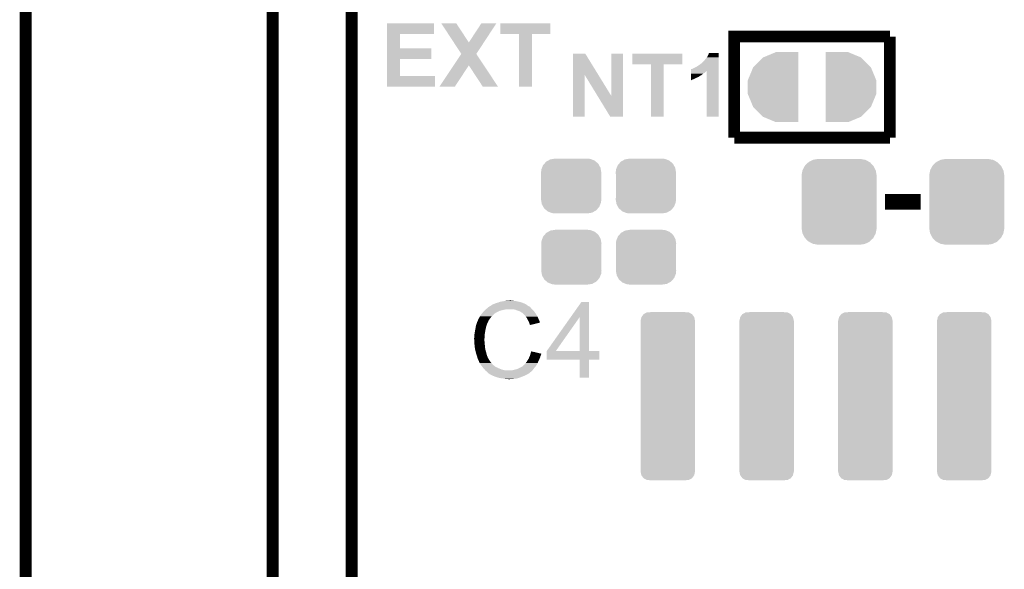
# Model space of a CAD drawing. Extents: x -1.3 to 24.2, y -3.9 to 53.4.
# Tile 28 of 31: x -1.3 to 11.3, y 38.7 to 45.8. Entities that reach past the tile are written whole.
import ezdxf

# ---------------------------------------------------------------- set-up
doc = ezdxf.new("R2010")
doc.units = 0
doc.layers.get('0').update_dxf_attribs({"linetype": 'CONTINUOUS'})
for name, color, linetype in [('RS485_ISOLATOR_5_CLICK_V100_GKO', 10, 'CONTINUOUS'), ('RS485_ISOLATOR_5_CLICK_V100_GTO', 9, 'CONTINUOUS'), ('RS485_ISOLATOR_5_CLICK_V100_GTS', 11, 'CONTINUOUS')]:
    doc.layers.add(name, color=color, linetype=linetype)

# ---------------------------------------------------------------- blocks, each defined once
blk = doc.blocks.new('CUSTOM_37')
for points in [[(-0.437866, 0.466866), (-0.39557, 0.507216), (0.436224, 0.466866), (0.397276, 0.507216)], [(-0.39557, 0.507216), (-0.39008, 0.512452), (0.397276, 0.507216), (0.3876, 0.512452)], [(-0.39008, 0.512452), (-0.336512, 0.538644), (0.3876, 0.512452), (0.339192, 0.538644)], [(-0.336512, 0.538644), (-0.330752, 0.54146), (0.339192, 0.538644), (0.324464, 0.54146)], [(-0.330752, 0.54146), (-0.266332, 0.551046), (0.324464, 0.54146), (0.274326, 0.551046)], [(-0.266332, 0.551046), (-0.26543, 0.55118), (0.274326, 0.551046), (0.26543, 0.55118)], [(-0.482418, 0.344176), (-0.4713, 0.400542), (0.481224, 0.344176), (0.472498, 0.400542)], [(-0.4713, 0.400542), (-0.469636, 0.408968), (0.472498, 0.400542), (0.468318, 0.408968)], [(-0.469636, 0.408968), (-0.4418, 0.4597), (0.468318, 0.408968), (0.44314, 0.4597)], [(-0.4418, 0.4597), (-0.437866, 0.466866), (0.44314, 0.4597), (0.436224, 0.466866)], [(-0.4826, 0.33528), (-0.482418, 0.344176), (0.4826, 0.33528), (0.481224, 0.344176)], [(-0.48133, 0.311898), (-0.4826, 0.33528), (0.48133, 0.311898), (0.4826, 0.33528)], [(-0.48133, 0.311896), (-0.48133, 0.311898), (0.48133, 0.311896), (0.48133, 0.311898)], [(-0.48133, -0.311896), (-0.48133, 0.311896), (0.48133, -0.311896), (0.48133, 0.311896)], [(-0.4826, -0.33528), (-0.481332, -0.311898), (0.4826, -0.33528), (0.48133, -0.311898)], [(-0.481222, -0.344176), (-0.4826, -0.33528), (0.482418, -0.344176), (0.4826, -0.33528)], [(-0.481332, -0.311898), (-0.48133, -0.311896), (0.48133, -0.311898), (0.48133, -0.311896)], [(-0.472498, -0.400542), (-0.481222, -0.344176), (0.471298, -0.400542), (0.482418, -0.344176)], [(-0.468316, -0.408968), (-0.472498, -0.400542), (0.469636, -0.408968), (0.471298, -0.400542)], [(-0.44314, -0.4597), (-0.468316, -0.408968), (0.441798, -0.4597), (0.469636, -0.408968)], [(-0.436222, -0.466866), (-0.44314, -0.4597), (0.437866, -0.466866), (0.441798, -0.4597)], [(-0.397276, -0.507216), (-0.436222, -0.466866), (0.395568, -0.507216), (0.437866, -0.466866)], [(-0.387598, -0.512452), (-0.397276, -0.507216), (0.39008, -0.512452), (0.395568, -0.507216)], [(-0.339192, -0.538644), (-0.387598, -0.512452), (0.33651, -0.538644), (0.39008, -0.512452)], [(-0.324462, -0.54146), (-0.339192, -0.538644), (0.330752, -0.54146), (0.33651, -0.538644)], [(-0.274326, -0.551046), (-0.324462, -0.54146), (0.26633, -0.551046), (0.330752, -0.54146)], [(-0.26543, -0.55118), (-0.274326, -0.551046), (0.26543, -0.55118), (0.26633, -0.551046)]]:
    blk.add_solid(points)
blk = doc.blocks.new('CUSTOM_71')
for points in [[(-0.37475, 0.234078), (-0.360486, 0.26887), (0.377262, 0.234078), (0.357822, 0.26887)], [(-0.360486, 0.26887), (-0.34504, 0.286174), (0.357822, 0.26887), (0.348152, 0.286174)], [(-0.34504, 0.286174), (-0.320744, 0.31339), (0.348152, 0.286174), (0.317222, 0.31339)], [(-0.320744, 0.31339), (-0.298526, 0.325596), (0.317222, 0.31339), (0.30335, 0.325596)], [(-0.298526, 0.325596), (-0.268438, 0.342124), (0.30335, 0.325596), (0.2622, 0.342124)], [(-0.268438, 0.342124), (-0.233628, 0.347838), (0.2622, 0.342124), (0.247972, 0.347838)], [(-0.233628, 0.347838), (-0.20955, 0.35179), (0.247972, 0.347838), (0.20955, 0.35179)], [(-0.38735, 0.17526), (-0.383124, 0.213652), (0.38735, 0.17526), (0.380766, 0.213652)], [(-0.38608, 0.154124), (-0.38735, 0.17526), (0.38608, 0.154124), (0.38735, 0.17526)], [(-0.38608, -0.154124), (-0.38608, 0.154124), (0.38608, -0.154124), (0.38608, 0.154124)], [(-0.383124, 0.213652), (-0.37475, 0.234078), (0.380766, 0.213652), (0.377262, 0.234078)], [(-0.38735, -0.17526), (-0.38608, -0.154124), (0.38735, -0.17526), (0.38608, -0.154124)], [(-0.380764, -0.213652), (-0.38735, -0.17526), (0.383124, -0.213652), (0.38735, -0.17526)], [(-0.377262, -0.234078), (-0.380764, -0.213652), (0.374748, -0.234078), (0.383124, -0.213652)], [(-0.35782, -0.26887), (-0.377262, -0.234078), (0.360486, -0.26887), (0.374748, -0.234078)], [(-0.348152, -0.286174), (-0.35782, -0.26887), (0.345038, -0.286174), (0.360486, -0.26887)], [(-0.31722, -0.31339), (-0.348152, -0.286174), (0.320744, -0.31339), (0.345038, -0.286174)], [(-0.30335, -0.325596), (-0.31722, -0.31339), (0.298524, -0.325596), (0.320744, -0.31339)], [(-0.262198, -0.342124), (-0.30335, -0.325596), (0.268438, -0.342124), (0.298524, -0.325596)], [(-0.247972, -0.347838), (-0.262198, -0.342124), (0.233626, -0.347838), (0.268438, -0.342124)], [(-0.20955, -0.35179), (-0.247972, -0.347838), (0.20955, -0.35179), (0.233626, -0.347838)]]:
    blk.add_solid(points)
blk = doc.blocks.new('CUSTOM_74')
for points in [[(-0.34925, 0.97028), (-0.339114, 1.016306), (0.34925, 0.97028), (0.339204, 1.016306)], [(-0.339114, 1.016306), (-0.339028, 1.016694), (0.339204, 1.016306), (0.338914, 1.016694)], [(-0.339028, 1.016694), (-0.31079, 1.053966), (0.338914, 1.016694), (0.310898, 1.053966)], [(-0.31079, 1.053966), (-0.310578, 1.054244), (0.310898, 1.053966), (0.310386, 1.054244)], [(-0.310578, 1.054244), (-0.269296, 1.07641), (0.310386, 1.054244), (0.269478, 1.07641)], [(-0.269296, 1.07641), (-0.269072, 1.07653), (0.269478, 1.07641), (0.267638, 1.07653)], [(-0.269072, 1.07653), (-0.222056, 1.0795), (0.267638, 1.07653), (0.222056, 1.0795)], [(-0.35052, -0.97028), (-0.35052, 0.97028), (0.35052, -0.97028), (0.35052, 0.97028)], [(-0.339204, -1.016306), (-0.34925, -0.97028), (0.339112, -1.016306), (0.34925, -0.97028)], [(-0.338912, -1.016692), (-0.339204, -1.016306), (0.339028, -1.016692), (0.339112, -1.016306)], [(-0.3109, -1.053964), (-0.338912, -1.016692), (0.310788, -1.053964), (0.339028, -1.016692)], [(-0.310386, -1.054242), (-0.3109, -1.053964), (0.310578, -1.054242), (0.310788, -1.053964)], [(-0.26948, -1.07641), (-0.310386, -1.054242), (0.26929, -1.07641), (0.310578, -1.054242)], [(-0.267668, -1.076528), (-0.26948, -1.07641), (0.269072, -1.076528), (0.26929, -1.07641)], [(-0.222056, -1.0795), (-0.267668, -1.076528), (0.222056, -1.0795), (0.269072, -1.076528)]]:
    blk.add_solid(points)

msp = doc.modelspace()

# ---------------------------------------------------------------- linework, layer by layer
at = {"layer": 'RS485_ISOLATOR_5_CLICK_V100_GKO', "const_width": 0.1524}
for points in [[(1.905, 24.80056), (1.905, 53.34)], [(2.921, 25.4), (2.921, 53.34)], [(-1.27, -3.81), (-1.27, 51.054)]]:
    msp.add_lwpolyline(points, dxfattribs=at)
at = {"layer": 'RS485_ISOLATOR_5_CLICK_V100_GTO'}
for points, const_width in [([(7.83844, 44.28236), (7.83844, 45.58284), (9.83996, 45.58284)], 0.1524), ([(9.83996, 44.28236), (9.83996, 45.58284)], 0.1524), ([(7.83844, 44.28236), (9.83996, 44.28236)], 0.1524), ([(9.779, 43.4594), (10.2362, 43.4594)], 0.2032)]:
    msp.add_lwpolyline(points, dxfattribs=dict(at, const_width=const_width))
for points in [[(3.375678, 45.61332), (3.37568, 45.750458), (3.977618, 45.61332), (3.97764, 45.750458)], [(3.37568, 45.750458), (3.375682, 45.75048), (3.97764, 45.750458), (3.375682, 45.75048)], [(4.07421, 45.75047), (4.074202, 45.75048), (4.267204, 45.75047), (4.074202, 45.75048)], [(4.23408, 45.506668), (4.07421, 45.75047), (4.427238, 45.506668), (4.267204, 45.75047)], [(4.427238, 45.506668), (4.587226, 45.750446), (4.620386, 45.506668), (4.780256, 45.750446)], [(4.587226, 45.750446), (4.58725, 45.75048), (4.780256, 45.750446), (4.58725, 45.75048)], [(4.83108, 45.613342), (4.8311, 45.750458), (5.476218, 45.613342), (5.47624, 45.750458)], [(4.8311, 45.750458), (4.831102, 45.75048), (5.47624, 45.750458), (4.831102, 45.75048)], [(3.375672, 45.43298), (3.375678, 45.613298), (3.540782, 45.43298), (3.54076, 45.613298)], [(3.375678, 45.613298), (3.375678, 45.61332), (3.54076, 45.613298), (3.977618, 45.61332)], [(5.072358, 45.61332), (4.83108, 45.613342), (5.476218, 45.61332), (5.476218, 45.613342)], [(5.07236, 45.613298), (5.072358, 45.61332), (5.23748, 45.613298), (5.476218, 45.61332)], [(5.07238, 44.937702), (5.07236, 45.613298), (5.237458, 44.937702), (5.23748, 45.613298)], [(4.330692, 45.359332), (4.23408, 45.506668), (4.523764, 45.359332), (4.620386, 45.506668)], [(3.375668, 45.29582), (3.375672, 45.432958), (3.947138, 45.29582), (3.94716, 45.432958)], [(3.375672, 45.432958), (3.375672, 45.43298), (3.94716, 45.432958), (3.540782, 45.43298)], [(4.23216, 45.211972), (4.330674, 45.359306), (4.621366, 45.211972), (4.523748, 45.359306)], [(4.330674, 45.359306), (4.330692, 45.359332), (4.523748, 45.359306), (4.523764, 45.359332)], [(5.765814, 45.08746), (5.76582, 45.36439), (6.093828, 45.08746), (5.923284, 45.36439)], [(5.76582, 45.36439), (5.765822, 45.3644), (5.923284, 45.36439), (5.765822, 45.3644)], [(6.2611, 44.815838), (6.26112, 45.364378), (6.410944, 44.815838), (6.41096, 45.364378)], [(6.26112, 45.364378), (6.261122, 45.3644), (6.41096, 45.364378), (6.261122, 45.3644)], [(6.5278, 45.227262), (6.52782, 45.364378), (7.170398, 45.227262), (7.17042, 45.364378)], [(6.52782, 45.364378), (6.527822, 45.3644), (7.17042, 45.364378), (6.527822, 45.3644)], [(7.47014, 45.293278), (7.487922, 45.316142), (7.640316, 45.293278), (7.640318, 45.316142)], [(7.487922, 45.316142), (7.50316, 45.34154), (7.640318, 45.316142), (7.640318, 45.34154)], [(7.50316, 45.34154), (7.513326, 45.369458), (7.640318, 45.34154), (7.64032, 45.369458)], [(7.513326, 45.369458), (7.513336, 45.36948), (7.64032, 45.369458), (7.513336, 45.36948)], [(3.375662, 45.07484), (3.375668, 45.295798), (3.540782, 45.07484), (3.54076, 45.295798)], [(3.375668, 45.295798), (3.375668, 45.29582), (3.54076, 45.295798), (3.947138, 45.29582)], [(4.048784, 44.937716), (4.23216, 45.211972), (4.246892, 44.937716), (4.427202, 45.211972)], [(4.607556, 44.93769), (4.427202, 45.211972), (4.803092, 44.93769), (4.621366, 45.211972)], [(6.769078, 45.22724), (6.5278, 45.227262), (7.170398, 45.22724), (7.170398, 45.227262)], [(6.76908, 45.227218), (6.769078, 45.22724), (6.93166, 45.227218), (7.170398, 45.22724)], [(6.7691, 44.551622), (6.76908, 45.227218), (6.931638, 44.551622), (6.93166, 45.227218)], [(7.30758, 45.17136), (7.34314, 45.18914), (7.640314, 45.17136), (7.640314, 45.18914)], [(7.34314, 45.18914), (7.366, 45.20184), (7.640314, 45.18914), (7.640314, 45.20184)], [(7.366, 45.20184), (7.38886, 45.21708), (7.640314, 45.20184), (7.640314, 45.21708)], [(7.38886, 45.21708), (7.4168, 45.237402), (7.640314, 45.21708), (7.640316, 45.237402)], [(7.4168, 45.237402), (7.4549, 45.2755), (7.640316, 45.237402), (7.640316, 45.2755)], [(7.4549, 45.2755), (7.47014, 45.293278), (7.640316, 45.2755), (7.640316, 45.293278)], [(3.37566, 44.937702), (3.375662, 45.074818), (3.992858, 44.937702), (3.99288, 45.074818)], [(3.375662, 45.074818), (3.375662, 45.07484), (3.99288, 45.074818), (3.540782, 45.07484)], [(5.7658, 44.551622), (5.765814, 45.08746), (5.918178, 44.551622), (5.9182, 45.08746)], [(6.08429, 44.815838), (5.9182, 45.08746), (6.2611, 44.815838), (6.093828, 45.08746)], [(7.284724, 45.05706), (7.284726, 45.06468), (7.36346, 45.05706), (7.38124, 45.06468)], [(7.284726, 45.06468), (7.284728, 45.077378), (7.38124, 45.06468), (7.39902, 45.077378)], [(7.284728, 45.084998), (7.284732, 45.10532), (7.414258, 45.084998), (7.43966, 45.10532)], [(7.284728, 45.077378), (7.284728, 45.084998), (7.39902, 45.077378), (7.414258, 45.084998)], [(7.284732, 45.10532), (7.284734, 45.112938), (7.43966, 45.10532), (7.452358, 45.112938)], [(7.284734, 45.12056), (7.284736, 45.12564), (7.46252, 45.12056), (7.47014, 45.12564)], [(7.284734, 45.112938), (7.284734, 45.12056), (7.452358, 45.112938), (7.46252, 45.12056)], [(7.284736, 45.12564), (7.284738, 45.138334), (7.47014, 45.12564), (7.482834, 45.138334)], [(7.284738, 45.13834), (7.284742, 45.16374), (7.640312, 45.13834), (7.640314, 45.16374)], [(7.284738, 45.138334), (7.284738, 45.13834), (7.482834, 45.138334), (7.485358, 45.13834)], [(7.284742, 45.16374), (7.287266, 45.163746), (7.640314, 45.16374), (7.640314, 45.163746)], [(7.287266, 45.163746), (7.289806, 45.16628), (7.640314, 45.163746), (7.640314, 45.16628)], [(7.289806, 45.16628), (7.294884, 45.166282), (7.640314, 45.16628), (7.640314, 45.166282)], [(7.294884, 45.166282), (7.30758, 45.17136), (7.640314, 45.166282), (7.640314, 45.17136)], [(7.48538, 44.551622), (7.485358, 45.13834), (7.640298, 44.551622), (7.640312, 45.13834)], [(3.992858, 44.93768), (3.37566, 44.937702), (3.992858, 44.93768), (3.992858, 44.937702)], [(4.24687, 44.93768), (4.048784, 44.937716), (4.24687, 44.93768), (4.246892, 44.937716)], [(4.803098, 44.93768), (4.803092, 44.93769), (4.803098, 44.93768), (4.607556, 44.93769)], [(5.237458, 44.93768), (5.07238, 44.937702), (5.237458, 44.93768), (5.237458, 44.937702)], [(7.28472, 45.021534), (7.284722, 45.03928), (7.28472, 45.021534), (7.32536, 45.03928)], [(7.284722, 45.03928), (7.284724, 45.05706), (7.32536, 45.03928), (7.36346, 45.05706)], [(6.245856, 44.55161), (6.08429, 44.815838), (6.410938, 44.55161), (6.410944, 44.815838)], [(5.918178, 44.5516), (5.7658, 44.551622), (5.918178, 44.5516), (5.918178, 44.551622)], [(6.410938, 44.5516), (6.245856, 44.55161), (6.410938, 44.5516), (6.410938, 44.55161)], [(6.931638, 44.5516), (6.7691, 44.551622), (6.931638, 44.5516), (6.931638, 44.551622)], [(7.640298, 44.5516), (7.48538, 44.551622), (7.640298, 44.5516), (7.640298, 44.551622)], [(4.74726, 42.14622), (4.759958, 42.1513), (5.15366, 42.14622), (5.1435, 42.1513)], [(4.759958, 42.1513), (4.772658, 42.15638), (5.1435, 42.1513), (5.13207, 42.15638)], [(4.772658, 42.15638), (4.7879, 42.16146), (5.13207, 42.15638), (5.12064, 42.16146)], [(4.7879, 42.16146), (4.805682, 42.16654), (5.12064, 42.16146), (5.104386, 42.16654)], [(4.805682, 42.16654), (4.823462, 42.17416), (5.104386, 42.16654), (5.080002, 42.17416)], [(4.823462, 42.17416), (4.8641, 42.18178), (5.080002, 42.17416), (5.041898, 42.18178)], [(4.8641, 42.18178), (4.89458, 42.18686), (5.041898, 42.18178), (5.024124, 42.18686)], [(4.89458, 42.18686), (4.90982, 42.1894), (5.006342, 42.18686), (4.991102, 42.1894)], [(4.90982, 42.1894), (4.955538, 42.19194), (4.978402, 42.1894), (4.968242, 42.19194)], [(5.736744, 41.978522), (5.875014, 42.174138), (5.971548, 41.978522), (5.97154, 42.174138)], [(5.875014, 42.174138), (5.87503, 42.17416), (5.97154, 42.174138), (5.87503, 42.17416)], [(4.589524, 42.016678), (4.59486, 42.0243), (4.7498, 42.016678), (4.759958, 42.0243)], [(4.59486, 42.0243), (4.594862, 42.024302), (4.759958, 42.0243), (4.75996, 42.024302)], [(4.594862, 42.024302), (4.597166, 42.026838), (4.75996, 42.024302), (4.762498, 42.026838)], [(4.597166, 42.026838), (4.613332, 42.04462), (4.762498, 42.026838), (4.792982, 42.04462)], [(4.613332, 42.04462), (4.62026, 42.05224), (4.792982, 42.04462), (4.80949, 42.05224)], [(4.62026, 42.05224), (4.62788, 42.05986), (4.80949, 42.05224), (4.825998, 42.05986)], [(4.62788, 42.05986), (4.64312, 42.0751), (4.825998, 42.05986), (4.88696, 42.0751)], [(4.64312, 42.0751), (4.64566, 42.07764), (4.88696, 42.0751), (4.912362, 42.07764)], [(4.64566, 42.07764), (4.6482, 42.08018), (4.912362, 42.07764), (4.925058, 42.08018)], [(4.6482, 42.08018), (4.666208, 42.095418), (5.24002, 42.08018), (5.224782, 42.095418)], [(4.666208, 42.095418), (4.675216, 42.10304), (5.224782, 42.095418), (5.2197, 42.10304)], [(4.675216, 42.10304), (4.681222, 42.108122), (5.2197, 42.10304), (5.214618, 42.108122)], [(4.681222, 42.108122), (4.685446, 42.110658), (5.214618, 42.108122), (5.21208, 42.110658)], [(4.685446, 42.110658), (4.689676, 42.113198), (5.21208, 42.110658), (5.207004, 42.113198)], [(4.689676, 42.113198), (4.693902, 42.115734), (5.207004, 42.113198), (5.204466, 42.115734)], [(4.693902, 42.115734), (4.693912, 42.11574), (5.204466, 42.115734), (5.201924, 42.11574)], [(4.693912, 42.11574), (4.715068, 42.12844), (5.201924, 42.11574), (5.1816, 42.12844)], [(4.715068, 42.12844), (4.71932, 42.130992), (5.1816, 42.12844), (5.178028, 42.130992)], [(4.71932, 42.130992), (4.719334, 42.133526), (5.178028, 42.130992), (5.17448, 42.133526)], [(4.719334, 42.133526), (4.729482, 42.1386), (5.17448, 42.133526), (5.167374, 42.1386)], [(4.729482, 42.1386), (4.737094, 42.141138), (5.167374, 42.1386), (5.16382, 42.141138)], [(4.737094, 42.141138), (4.7371, 42.14114), (5.16382, 42.141138), (5.163818, 42.14114)], [(4.7371, 42.14114), (4.74726, 42.14622), (5.163818, 42.14114), (5.15366, 42.14622)], [(5.019038, 42.0751), (4.988558, 42.08018), (5.2451, 42.0751), (5.24002, 42.08018)], [(5.04698, 42.06494), (5.019038, 42.0751), (5.25526, 42.06494), (5.2451, 42.0751)], [(5.054606, 42.062398), (5.04698, 42.06494), (5.257802, 42.062398), (5.25526, 42.06494)], [(5.069838, 42.05732), (5.054606, 42.062398), (5.261866, 42.05732), (5.257802, 42.062398)], [(5.08508, 42.0497), (5.069838, 42.05732), (5.26796, 42.0497), (5.261866, 42.05732)], [(5.09016, 42.04716), (5.08508, 42.0497), (5.269776, 42.04716), (5.26796, 42.0497)], [(5.102862, 42.03954), (5.09016, 42.04716), (5.275218, 42.03954), (5.269776, 42.04716)], [(5.113016, 42.034462), (5.102862, 42.03954), (5.278846, 42.034462), (5.275218, 42.03954)], [(5.11556, 42.03192), (5.113016, 42.034462), (5.280662, 42.03192), (5.278846, 42.034462)], [(5.135564, 42.01414), (5.11556, 42.03192), (5.293362, 42.01414), (5.280662, 42.03192)], [(4.522892, 41.882056), (4.533052, 41.91254), (4.65836, 41.882056), (4.67106, 41.91254)], [(4.533052, 41.91254), (4.5339, 41.91508), (4.67106, 41.91254), (4.67233, 41.91508)], [(4.5339, 41.91508), (4.547046, 41.943018), (4.67233, 41.91508), (4.6863, 41.943018)], [(4.547046, 41.943018), (4.55422, 41.958264), (4.6863, 41.943018), (4.698158, 41.958264)], [(4.55422, 41.958264), (4.554226, 41.960806), (4.698158, 41.958264), (4.700134, 41.960806)], [(4.554226, 41.960806), (4.55676, 41.963344), (4.700134, 41.960806), (4.702108, 41.963344)], [(4.55676, 41.963344), (4.559304, 41.970962), (4.702108, 41.963344), (4.708034, 41.970962)], [(4.559304, 41.970962), (4.564382, 41.976044), (4.708034, 41.970962), (4.711986, 41.976044)], [(4.564382, 41.976044), (4.56946, 41.986198), (4.711986, 41.976044), (4.719884, 41.986198)], [(4.56946, 41.986198), (4.570982, 41.988738), (4.719884, 41.986198), (4.72186, 41.988738)], [(4.570982, 41.988738), (4.577078, 41.9989), (4.72186, 41.988738), (4.732022, 41.9989)], [(4.577078, 41.9989), (4.589524, 42.016678), (4.732022, 41.9989), (4.7498, 42.016678)], [(5.13842, 42.0116), (5.135564, 42.01414), (5.294814, 42.0116), (5.293362, 42.01414)], [(5.150612, 41.99636), (5.13842, 42.0116), (5.30352, 41.99636), (5.294814, 42.0116)], [(5.15874, 41.9862), (5.150612, 41.99636), (5.3086, 41.9862), (5.30352, 41.99636)], [(5.165852, 41.97604), (5.15874, 41.9862), (5.31368, 41.97604), (5.3086, 41.9862)], [(5.176518, 41.9608), (5.165852, 41.97604), (5.320454, 41.9608), (5.31368, 41.97604)], [(5.18033, 41.95318), (5.176518, 41.9608), (5.32384, 41.95318), (5.320454, 41.9608)], [(5.18922, 41.9354), (5.18033, 41.95318), (5.332732, 41.9354), (5.32384, 41.95318)], [(5.190634, 41.932858), (5.18922, 41.9354), (5.334002, 41.932858), (5.332732, 41.9354)], [(5.20192, 41.912542), (5.190634, 41.932858), (5.340076, 41.912542), (5.334002, 41.932858)], [(5.203194, 41.907454), (5.20192, 41.912542), (5.341596, 41.907454), (5.340076, 41.912542)], [(5.204462, 41.90238), (5.203194, 41.907454), (5.320434, 41.90238), (5.341596, 41.907454)], [(5.20954, 41.887142), (5.204462, 41.90238), (5.256884, 41.887142), (5.320434, 41.90238)], [(5.428004, 41.541736), (5.736744, 41.978522), (5.544844, 41.541736), (5.852124, 41.978522)], [(5.852138, 41.5417), (5.852124, 41.978522), (5.971562, 41.5417), (5.971548, 41.978522)], [(4.50088, 41.765222), (4.50342, 41.783), (4.63296, 41.765222), (4.635922, 41.783)], [(4.50342, 41.783), (4.5058, 41.7957), (4.635922, 41.783), (4.63804, 41.7957)], [(4.5058, 41.7957), (4.51104, 41.82364), (4.63804, 41.7957), (4.64312, 41.82364)], [(4.51104, 41.82364), (4.51485, 41.8465), (4.64312, 41.82364), (4.6482, 41.8465)], [(4.51485, 41.8465), (4.518236, 41.866818), (4.6482, 41.8465), (4.653278, 41.866818)], [(4.518236, 41.866818), (4.518662, 41.869362), (4.653278, 41.866818), (4.65455, 41.869362)], [(4.518662, 41.869362), (4.519506, 41.871896), (4.65455, 41.869362), (4.655818, 41.871896)], [(4.519506, 41.871896), (4.521198, 41.876974), (4.655818, 41.871896), (4.65582, 41.876974)], [(4.521198, 41.876974), (4.522044, 41.879514), (4.65582, 41.876974), (4.658354, 41.879514)], [(4.522044, 41.879514), (4.522892, 41.882056), (4.658354, 41.879514), (4.65836, 41.882056)], [(5.212078, 41.882064), (5.20954, 41.887142), (5.235706, 41.882064), (5.256884, 41.887142)], [(5.214614, 41.879526), (5.212078, 41.882064), (5.22512, 41.879526), (5.235706, 41.882064)], [(5.21462, 41.877008), (5.214614, 41.879526), (5.21462, 41.877008), (5.22512, 41.879526)], [(4.4958, 41.709342), (4.49834, 41.719502), (4.628968, 41.709342), (4.629694, 41.719502)], [(4.4958, 41.694102), (4.4958, 41.709342), (4.62788, 41.694102), (4.628968, 41.709342)], [(4.4958, 41.6941), (4.4958, 41.694102), (4.627882, 41.6941), (4.62788, 41.694102)], [(4.496944, 41.671238), (4.4958, 41.6941), (4.627882, 41.671238), (4.627882, 41.6941)], [(4.497326, 41.663616), (4.496944, 41.671238), (4.63042, 41.663616), (4.627882, 41.671238)], [(4.49834, 41.6433), (4.497326, 41.663616), (4.63042, 41.6433), (4.63042, 41.663616)], [(4.49834, 41.74744), (4.50088, 41.765222), (4.631688, 41.74744), (4.63296, 41.765222)], [(4.49834, 41.719502), (4.49834, 41.74744), (4.629694, 41.719502), (4.631688, 41.74744)], [(4.499104, 41.635678), (4.49834, 41.6433), (4.63042, 41.635678), (4.63042, 41.6433)], [(4.500626, 41.620442), (4.499104, 41.635678), (4.63296, 41.620442), (4.63042, 41.635678)], [(4.50342, 41.592498), (4.500626, 41.620442), (4.63511, 41.592498), (4.63296, 41.620442)], [(4.504318, 41.587418), (4.50342, 41.592498), (4.6355, 41.587418), (4.63511, 41.592498)], [(4.51104, 41.54932), (4.504318, 41.587418), (4.64312, 41.54932), (4.6355, 41.587418)], [(4.51612, 41.529), (4.51104, 41.54932), (4.648926, 41.529), (4.64312, 41.54932)], [(4.520476, 41.51376), (4.51612, 41.529), (4.65328, 41.51376), (4.648926, 41.529)], [(5.22033, 41.508662), (5.22224, 41.516298), (5.3594, 41.508662), (5.326968, 41.516298)], [(5.22224, 41.516298), (5.22988, 41.539156), (5.326968, 41.516298), (5.22988, 41.539156)], [(5.42798, 41.432502), (5.427982, 41.541678), (6.103598, 41.432502), (6.10362, 41.541678)], [(5.427982, 41.5417), (5.427984, 41.541706), (5.852138, 41.5417), (5.800924, 41.541706)], [(5.427982, 41.541678), (5.427982, 41.5417), (6.10362, 41.541678), (5.971562, 41.5417)], [(5.427984, 41.541706), (5.428004, 41.541736), (5.800924, 41.541706), (5.544844, 41.541736)], [(4.52628, 41.49344), (4.520476, 41.51376), (4.658702, 41.49344), (4.65328, 41.51376)], [(4.532208, 41.475658), (4.52628, 41.49344), (4.663444, 41.475658), (4.658702, 41.49344)], [(4.533056, 41.473116), (4.532208, 41.475658), (4.665982, 41.473116), (4.663444, 41.475658)], [(4.534748, 41.468038), (4.533056, 41.473116), (4.66852, 41.468038), (4.665982, 41.473116)], [(4.53644, 41.462958), (4.534748, 41.468038), (4.670214, 41.462958), (4.66852, 41.468038)], [(4.537076, 41.46042), (4.53644, 41.462958), (4.67106, 41.46042), (4.670214, 41.462958)], [(4.538982, 41.4528), (4.537076, 41.46042), (4.674872, 41.4528), (4.67106, 41.46042)], [(4.541522, 41.445182), (4.538982, 41.4528), (4.67868, 41.445182), (4.674872, 41.4528)], [(4.54406, 41.437562), (4.541522, 41.445182), (4.683444, 41.437562), (4.67868, 41.445182)], [(4.5466, 41.43248), (4.54406, 41.437562), (4.686618, 41.43248), (4.683444, 41.437562)], [(4.550186, 41.42486), (4.5466, 41.43248), (4.69138, 41.42486), (4.686618, 41.43248)], [(4.560944, 41.402), (4.550186, 41.42486), (4.70662, 41.402), (4.69138, 41.42486)], [(4.56692, 41.3893), (4.560944, 41.402), (4.71678, 41.3893), (4.70662, 41.402)], [(4.575388, 41.3766), (4.56692, 41.3893), (4.72694, 41.3766), (4.71678, 41.3893)], [(5.151122, 41.38168), (5.15874, 41.389302), (5.30828, 41.38168), (5.311616, 41.389302)], [(5.15874, 41.389302), (5.16636, 41.39946), (5.311616, 41.389302), (5.31606, 41.39946)], [(5.16636, 41.39946), (5.176522, 41.412162), (5.31606, 41.39946), (5.321618, 41.412162)], [(5.176522, 41.412162), (5.17906, 41.41724), (5.321618, 41.412162), (5.32384, 41.41724)], [(5.17906, 41.41724), (5.18414, 41.4274), (5.32384, 41.41724), (5.329646, 41.4274)], [(5.18414, 41.4274), (5.190232, 41.435018), (5.329646, 41.4274), (5.334, 41.435018)], [(5.190232, 41.435018), (5.1943, 41.440102), (5.334, 41.435018), (5.33545, 41.440102)], [(5.1943, 41.440102), (5.19974, 41.452798), (5.33545, 41.440102), (5.339078, 41.452798)], [(5.19974, 41.452798), (5.206272, 41.468038), (5.339078, 41.452798), (5.346698, 41.468038)], [(5.206272, 41.468038), (5.20954, 41.47566), (5.346698, 41.468038), (5.348222, 41.47566)], [(5.20954, 41.47566), (5.211444, 41.480738), (5.348222, 41.47566), (5.34924, 41.480738)], [(5.211444, 41.480738), (5.215252, 41.490898), (5.34924, 41.480738), (5.35432, 41.490898)], [(5.215252, 41.490898), (5.21716, 41.495982), (5.35432, 41.490898), (5.355588, 41.495982)], [(5.21716, 41.495982), (5.218428, 41.501058), (5.355588, 41.495982), (5.356858, 41.501058)], [(5.218428, 41.501058), (5.219698, 41.506136), (5.356858, 41.501058), (5.359398, 41.506136)], [(5.219698, 41.506136), (5.22033, 41.508662), (5.359398, 41.506136), (5.3594, 41.508662)], [(5.852138, 41.43248), (5.42798, 41.432502), (6.103598, 41.43248), (6.103598, 41.432502)], [(5.85214, 41.432458), (5.852138, 41.43248), (5.97154, 41.432458), (6.103598, 41.43248)], [(5.85216, 41.198822), (5.85214, 41.432458), (5.971518, 41.198822), (5.97154, 41.432458)], [(4.588932, 41.356282), (4.575388, 41.3766), (4.749798, 41.356282), (4.72694, 41.3766)], [(4.59232, 41.3512), (4.588932, 41.356282), (4.756152, 41.3512), (4.749798, 41.356282)], [(4.604044, 41.33596), (4.59232, 41.3512), (4.775206, 41.33596), (4.756152, 41.3512)], [(4.604046, 41.335958), (4.604044, 41.33596), (4.780284, 41.335958), (4.775206, 41.33596)], [(4.607952, 41.33088), (4.604046, 41.335958), (4.790442, 41.33088), (4.780284, 41.335958)], [(4.609908, 41.328338), (4.607952, 41.33088), (4.798064, 41.328338), (4.790442, 41.33088)], [(4.613814, 41.32326), (4.609908, 41.328338), (4.80568, 41.32326), (4.798064, 41.328338)], [(4.61772, 41.318182), (4.613814, 41.32326), (4.819222, 41.318182), (4.80568, 41.32326)], [(4.620262, 41.31564), (4.61772, 41.318182), (4.826, 41.31564), (4.819222, 41.318182)], [(4.63042, 41.30548), (4.620262, 41.31564), (4.851396, 41.30548), (4.826, 41.31564)], [(4.630422, 41.305478), (4.63042, 41.30548), (4.8514, 41.305478), (4.851396, 41.30548)], [(4.636516, 41.29786), (4.630422, 41.305478), (4.87934, 41.29786), (4.8514, 41.305478)], [(4.640578, 41.292782), (4.636516, 41.29786), (4.90981, 41.292782), (4.87934, 41.29786)], [(4.640582, 41.29278), (4.640578, 41.292782), (4.909822, 41.29278), (4.90981, 41.292782)], [(4.653278, 41.282622), (4.640582, 41.29278), (5.2324, 41.282622), (5.242558, 41.29278)], [(4.653282, 41.28262), (4.653278, 41.282622), (5.2324, 41.28262), (5.2324, 41.282622)], [(4.66344, 41.272462), (4.653282, 41.28262), (5.220786, 41.272462), (5.2324, 41.28262)], [(4.673598, 41.26484), (4.66344, 41.272462), (5.212074, 41.26484), (5.220786, 41.272462)], [(4.673614, 41.264826), (4.673598, 41.26484), (5.209534, 41.264826), (5.212074, 41.26484)], [(4.678682, 41.259758), (4.673614, 41.264826), (5.206994, 41.259758), (5.209534, 41.264826)], [(4.970782, 41.29278), (4.98094, 41.29532), (5.242558, 41.29278), (5.245098, 41.29532)], [(4.98094, 41.29532), (4.99364, 41.29786), (5.245098, 41.29532), (5.247638, 41.29786)], [(4.99364, 41.29786), (5.00634, 41.3004), (5.247638, 41.29786), (5.249542, 41.3004)], [(5.00634, 41.3004), (5.03682, 41.308022), (5.249542, 41.3004), (5.255258, 41.308022)], [(5.03682, 41.308022), (5.06476, 41.31818), (5.255258, 41.308022), (5.262878, 41.31818)], [(5.06476, 41.31818), (5.064762, 41.318182), (5.262878, 41.31818), (5.26288, 41.318182)], [(5.064762, 41.318182), (5.095238, 41.33342), (5.26288, 41.318182), (5.276214, 41.33342)], [(5.095238, 41.33342), (5.104124, 41.338498), (5.276214, 41.33342), (5.28066, 41.338498)], [(5.104124, 41.338498), (5.113018, 41.34358), (5.28066, 41.338498), (5.284046, 41.34358)], [(5.113018, 41.34358), (5.12572, 41.35374), (5.284046, 41.34358), (5.29082, 41.35374)], [(5.12572, 41.35374), (5.133344, 41.361362), (5.29082, 41.35374), (5.2959, 41.361362)], [(5.133344, 41.361362), (5.13842, 41.363904), (5.2959, 41.361362), (5.297594, 41.363904)], [(5.13842, 41.363904), (5.1435, 41.37152), (5.297594, 41.363904), (5.302672, 41.37152)], [(5.1435, 41.37152), (5.147308, 41.376598), (5.302672, 41.37152), (5.306058, 41.376598)], [(5.147308, 41.376598), (5.151122, 41.38168), (5.306058, 41.376598), (5.30828, 41.38168)], [(4.681222, 41.257218), (4.678682, 41.259758), (5.201918, 41.257218), (5.206994, 41.259758)], [(4.686298, 41.252142), (4.681222, 41.257218), (5.194304, 41.252142), (5.201918, 41.257218)], [(4.686302, 41.25214), (4.686298, 41.252142), (5.194302, 41.25214), (5.194304, 41.252142)], [(4.693914, 41.247064), (4.686302, 41.25214), (5.18584, 41.247064), (5.194302, 41.25214)], [(4.696438, 41.24706), (4.693914, 41.247064), (5.185834, 41.24706), (5.18584, 41.247064)], [(4.69646, 41.244534), (4.696438, 41.24706), (5.181622, 41.244534), (5.185834, 41.24706)], [(4.696488, 41.24452), (4.69646, 41.244534), (5.1816, 41.24452), (5.181622, 41.244534)], [(4.7371, 41.2242), (4.696488, 41.24452), (5.14096, 41.2242), (5.1816, 41.24452)], [(4.75869, 41.21658), (4.7371, 41.2242), (5.12064, 41.21658), (5.14096, 41.2242)], [(4.78028, 41.20896), (4.75869, 41.21658), (5.10286, 41.20896), (5.12064, 41.21658)], [(4.820918, 41.19626), (4.78028, 41.20896), (5.064758, 41.19626), (5.10286, 41.20896)], [(4.841238, 41.19372), (4.820918, 41.19626), (5.057138, 41.19372), (5.064758, 41.19626)], [(4.881878, 41.18864), (4.841238, 41.19372), (5.034278, 41.18864), (5.057138, 41.19372)], [(4.890768, 41.1861), (4.881878, 41.18864), (5.00888, 41.1861), (5.034278, 41.18864)], [(4.899656, 41.18356), (4.890768, 41.1861), (4.98094, 41.18356), (5.00888, 41.1861)], [(4.937758, 41.18102), (4.927598, 41.18356), (4.953002, 41.18102), (4.98094, 41.18356)], [(5.971518, 41.1988), (5.85216, 41.198822), (5.971518, 41.1988), (5.971518, 41.198822)]]:
    msp.add_solid(points, dxfattribs=at)
at = {"layer": 'RS485_ISOLATOR_5_CLICK_V100_GTS'}
for points in [[(8.082282, 45.1866), (8.209284, 45.313602), (8.663934, 45.1866), (8.663938, 45.313602)], [(8.209284, 45.313602), (8.37433, 45.382158), (8.663938, 45.313602), (8.66394, 45.382158)], [(8.37433, 45.382158), (8.374384, 45.38218), (8.66394, 45.382158), (8.374384, 45.38218)], [(9.014476, 45.186596), (9.01448, 45.313598), (9.596122, 45.186596), (9.46912, 45.313598)], [(9.01448, 45.382178), (9.014482, 45.38218), (9.304024, 45.382178), (9.21512, 45.38218)], [(9.01448, 45.313598), (9.01448, 45.382178), (9.46912, 45.313598), (9.304024, 45.382178)], [(8.013702, 45.021504), (8.082282, 45.1866), (8.66393, 45.021504), (8.663934, 45.1866)], [(9.014472, 45.021496), (9.014476, 45.186596), (9.6647, 45.021496), (9.596122, 45.186596)], [(8.0137, 44.843704), (8.013702, 45.021504), (8.663926, 44.843704), (8.66393, 45.021504)], [(9.014468, 44.843696), (9.014472, 45.021496), (9.664698, 44.843696), (9.6647, 45.021496)], [(8.082278, 44.678604), (8.0137, 44.843704), (8.663922, 44.678604), (8.663926, 44.843704)], [(9.014464, 44.6786), (9.014468, 44.843696), (9.596118, 44.6786), (9.664698, 44.843696)], [(8.20928, 44.551602), (8.082278, 44.678604), (8.663918, 44.551602), (8.663922, 44.678604)], [(9.01446, 44.551598), (9.014464, 44.6786), (9.469116, 44.551598), (9.596118, 44.6786)], [(8.374376, 44.483022), (8.20928, 44.551602), (8.663918, 44.483022), (8.663918, 44.551602)], [(8.663918, 44.48302), (8.374376, 44.483022), (8.663918, 44.48302), (8.663918, 44.483022)], [(9.01446, 44.483042), (9.01446, 44.551598), (9.304068, 44.483042), (9.469116, 44.551598)], [(9.304016, 44.48302), (9.01446, 44.483042), (9.304016, 44.48302), (9.304068, 44.483042)]]:
    msp.add_solid(points, dxfattribs=at)

# ---------------------------------------------------------------- block references
for name, p in [('CUSTOM_71', (5.74294, 43.6626)), ('CUSTOM_71', (6.70306, 43.6626)), ('CUSTOM_37', (9.18718, 43.4594)), ('CUSTOM_37', (10.82802, 43.4594)), ('CUSTOM_71', (5.74548, 42.7482)), ('CUSTOM_71', (6.7056, 42.7482)), ('CUSTOM_74', (6.985, 40.96258)), ('CUSTOM_74', (8.255, 40.96258)), ('CUSTOM_74', (9.525, 40.96258)), ('CUSTOM_74', (10.795, 40.96258))]:
    msp.add_blockref(name, p, dxfattribs=at)

doc.saveas('drawing.dxf')
